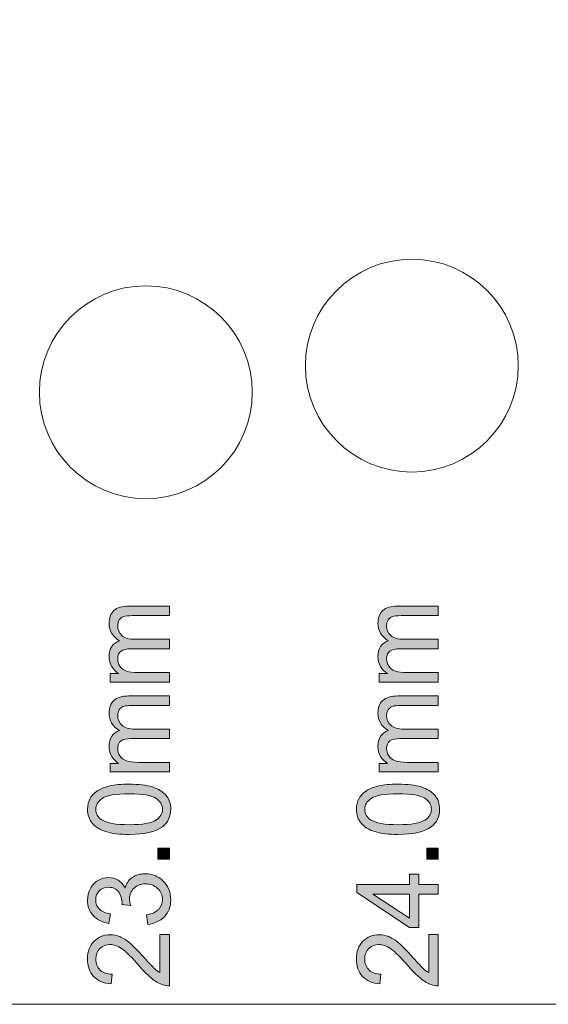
# Model space of a CAD drawing. Header units: millimetres. Extents: x 7 to 595, y -296 to -6.
# Tile 33 of 131: x 43 to 63, y -80 to -43. Entities that reach past the tile are written whole.
import ezdxf

# ---------------------------------------------------------------- set-up
doc = ezdxf.new("R2010")
doc.units = ezdxf.units.MM
doc.header["$MEASUREMENT"] = 0
doc.layers.add('Layer 1', color=7, linetype='Continuous', lineweight=0)

# ---------------------------------------------------------------- blocks, each defined once
blk = doc.blocks.new('Block_1')
at = {"layer": 'Layer 1', "true_color": 0x010101, "transparency": 33554687}
h = blk.add_hatch(color=18, dxfattribs=at)
edge = h.paths.add_edge_path()
edge.add_spline(control_points=[(48.605, -67.422), (48.605, -67.422), (46.385, -67.422), (46.385, -67.422), (46.385, -67.422), (46.385, -67.102), (46.385, -67.102), (46.385, -67.102), (46.698, -67.102), (46.698, -67.102), (46.59, -67.037), (46.502, -66.949), (46.437, -66.839), (46.37, -66.73), (46.338, -66.606), (46.338, -66.466), (46.338, -66.31), (46.372, -66.183), (46.44, -66.084), (46.508, -65.984), (46.603, -65.914), (46.725, -65.873), (46.467, -65.706), (46.338, -65.489), (46.338, -65.222), (46.338, -65.012), (46.398, -64.851), (46.52, -64.739), (46.642, -64.626), (46.83, -64.569), (47.083, -64.569), (47.083, -64.569), (48.605, -64.569), (48.605, -64.569), (48.605, -64.569), (48.605, -64.926), (48.605, -64.926), (48.605, -64.926), (47.208, -64.926), (47.208, -64.926), (47.058, -64.926), (46.949, -64.938), (46.883, -64.961), (46.817, -64.984), (46.764, -65.026), (46.723, -65.087), (46.683, -65.148), (46.663, -65.22), (46.663, -65.301), (46.663, -65.45), (46.715, -65.573), (46.818, -65.671), (46.922, -65.769), (47.088, -65.817), (47.317, -65.817), (47.317, -65.817), (48.605, -65.817), (48.605, -65.817), (48.605, -65.817), (48.605, -66.174), (48.605, -66.174), (48.605, -66.174), (47.164, -66.174), (47.164, -66.174), (46.997, -66.174), (46.872, -66.203), (46.788, -66.261), (46.705, -66.319), (46.663, -66.414), (46.663, -66.546), (46.663, -66.646), (46.691, -66.739), (46.746, -66.824), (46.802, -66.909), (46.883, -66.97), (46.991, -67.009), (47.098, -67.047), (47.253, -67.066), (47.454, -67.066), (47.454, -67.066), (48.605, -67.066), (48.605, -67.066), (48.605, -67.066), (48.605, -67.422), (48.605, -67.422)], knot_values=[0, 0, 0, 0, 1, 1, 1, 2, 2, 2, 3, 3, 3, 4, 4, 4, 5, 5, 5, 6, 6, 6, 7, 7, 7, 8, 8, 8, 9, 9, 9, 10, 10, 10, 11, 11, 11, 12, 12, 12, 13, 13, 13, 14, 14, 14, 15, 15, 15, 16, 16, 16, 17, 17, 17, 18, 18, 18, 19, 19, 19, 20, 20, 20, 21, 21, 21, 22, 22, 22, 23, 23, 23, 24, 24, 24, 25, 25, 25, 26, 26, 26, 27, 27, 27, 28, 28, 28, 28], degree=3, periodic=0)
h = blk.add_hatch(color=18, dxfattribs=at)
edge = h.paths.add_edge_path()
edge.add_spline(control_points=[(58.713, -67.422), (58.713, -67.422), (56.492, -67.422), (56.492, -67.422), (56.492, -67.422), (56.492, -67.102), (56.492, -67.102), (56.492, -67.102), (56.806, -67.102), (56.806, -67.102), (56.697, -67.037), (56.609, -66.949), (56.544, -66.839), (56.478, -66.73), (56.445, -66.606), (56.445, -66.466), (56.445, -66.31), (56.479, -66.183), (56.547, -66.084), (56.615, -65.984), (56.71, -65.914), (56.833, -65.873), (56.574, -65.706), (56.445, -65.489), (56.445, -65.222), (56.445, -65.012), (56.505, -64.851), (56.627, -64.739), (56.749, -64.626), (56.937, -64.569), (57.19, -64.569), (57.19, -64.569), (58.713, -64.569), (58.713, -64.569), (58.713, -64.569), (58.713, -64.926), (58.713, -64.926), (58.713, -64.926), (57.315, -64.926), (57.315, -64.926), (57.165, -64.926), (57.057, -64.938), (56.99, -64.961), (56.924, -64.984), (56.871, -65.026), (56.831, -65.087), (56.79, -65.148), (56.77, -65.22), (56.77, -65.301), (56.77, -65.45), (56.822, -65.573), (56.925, -65.671), (57.03, -65.769), (57.196, -65.817), (57.424, -65.817), (57.424, -65.817), (58.713, -65.817), (58.713, -65.817), (58.713, -65.817), (58.713, -66.174), (58.713, -66.174), (58.713, -66.174), (57.271, -66.174), (57.271, -66.174), (57.104, -66.174), (56.979, -66.203), (56.896, -66.261), (56.812, -66.319), (56.77, -66.414), (56.77, -66.546), (56.77, -66.646), (56.798, -66.739), (56.853, -66.824), (56.909, -66.909), (56.99, -66.97), (57.098, -67.009), (57.205, -67.047), (57.36, -67.066), (57.562, -67.066), (57.562, -67.066), (58.713, -67.066), (58.713, -67.066), (58.713, -67.066), (58.713, -67.422), (58.713, -67.422)], knot_values=[0, 0, 0, 0, 1, 1, 1, 2, 2, 2, 3, 3, 3, 4, 4, 4, 5, 5, 5, 6, 6, 6, 7, 7, 7, 8, 8, 8, 9, 9, 9, 10, 10, 10, 11, 11, 11, 12, 12, 12, 13, 13, 13, 14, 14, 14, 15, 15, 15, 16, 16, 16, 17, 17, 17, 18, 18, 18, 19, 19, 19, 20, 20, 20, 21, 21, 21, 22, 22, 22, 23, 23, 23, 24, 24, 24, 25, 25, 25, 26, 26, 26, 27, 27, 27, 28, 28, 28, 28], degree=3, periodic=0)
h = blk.add_hatch(color=18, dxfattribs=at)
edge = h.paths.add_edge_path()
edge.add_spline(control_points=[(48.605, -70.798), (48.605, -70.798), (46.385, -70.798), (46.385, -70.798), (46.385, -70.798), (46.385, -70.478), (46.385, -70.478), (46.385, -70.478), (46.698, -70.478), (46.698, -70.478), (46.59, -70.412), (46.502, -70.324), (46.437, -70.215), (46.37, -70.106), (46.338, -69.981), (46.338, -69.841), (46.338, -69.686), (46.372, -69.558), (46.44, -69.459), (46.508, -69.36), (46.603, -69.29), (46.725, -69.249), (46.467, -69.082), (46.338, -68.865), (46.338, -68.597), (46.338, -68.388), (46.398, -68.227), (46.52, -68.114), (46.642, -68.002), (46.83, -67.945), (47.083, -67.945), (47.083, -67.945), (48.605, -67.945), (48.605, -67.945), (48.605, -67.945), (48.605, -68.302), (48.605, -68.302), (48.605, -68.302), (47.208, -68.302), (47.208, -68.302), (47.058, -68.302), (46.949, -68.314), (46.883, -68.337), (46.817, -68.36), (46.764, -68.401), (46.723, -68.463), (46.683, -68.524), (46.663, -68.595), (46.663, -68.677), (46.663, -68.826), (46.715, -68.949), (46.818, -69.046), (46.922, -69.144), (47.088, -69.193), (47.317, -69.193), (47.317, -69.193), (48.605, -69.193), (48.605, -69.193), (48.605, -69.193), (48.605, -69.55), (48.605, -69.55), (48.605, -69.55), (47.164, -69.55), (47.164, -69.55), (46.997, -69.55), (46.872, -69.579), (46.788, -69.637), (46.705, -69.695), (46.663, -69.79), (46.663, -69.922), (46.663, -70.022), (46.691, -70.114), (46.746, -70.199), (46.802, -70.284), (46.883, -70.346), (46.991, -70.384), (47.098, -70.422), (47.253, -70.441), (47.454, -70.441), (47.454, -70.441), (48.605, -70.441), (48.605, -70.441), (48.605, -70.441), (48.605, -70.798), (48.605, -70.798)], knot_values=[0, 0, 0, 0, 1, 1, 1, 2, 2, 2, 3, 3, 3, 4, 4, 4, 5, 5, 5, 6, 6, 6, 7, 7, 7, 8, 8, 8, 9, 9, 9, 10, 10, 10, 11, 11, 11, 12, 12, 12, 13, 13, 13, 14, 14, 14, 15, 15, 15, 16, 16, 16, 17, 17, 17, 18, 18, 18, 19, 19, 19, 20, 20, 20, 21, 21, 21, 22, 22, 22, 23, 23, 23, 24, 24, 24, 25, 25, 25, 26, 26, 26, 27, 27, 27, 28, 28, 28, 28], degree=3, periodic=0)
h = blk.add_hatch(color=18, dxfattribs=at)
edge = h.paths.add_edge_path()
edge.add_spline(control_points=[(58.713, -70.798), (58.713, -70.798), (56.492, -70.798), (56.492, -70.798), (56.492, -70.798), (56.492, -70.478), (56.492, -70.478), (56.492, -70.478), (56.806, -70.478), (56.806, -70.478), (56.697, -70.412), (56.609, -70.324), (56.544, -70.215), (56.478, -70.106), (56.445, -69.981), (56.445, -69.841), (56.445, -69.686), (56.479, -69.558), (56.547, -69.459), (56.615, -69.36), (56.71, -69.29), (56.833, -69.249), (56.574, -69.082), (56.445, -68.865), (56.445, -68.597), (56.445, -68.388), (56.505, -68.227), (56.627, -68.114), (56.749, -68.002), (56.937, -67.945), (57.19, -67.945), (57.19, -67.945), (58.713, -67.945), (58.713, -67.945), (58.713, -67.945), (58.713, -68.302), (58.713, -68.302), (58.713, -68.302), (57.315, -68.302), (57.315, -68.302), (57.165, -68.302), (57.057, -68.314), (56.99, -68.337), (56.924, -68.36), (56.871, -68.401), (56.831, -68.463), (56.79, -68.524), (56.77, -68.595), (56.77, -68.677), (56.77, -68.826), (56.822, -68.949), (56.925, -69.046), (57.03, -69.144), (57.196, -69.193), (57.424, -69.193), (57.424, -69.193), (58.713, -69.193), (58.713, -69.193), (58.713, -69.193), (58.713, -69.55), (58.713, -69.55), (58.713, -69.55), (57.271, -69.55), (57.271, -69.55), (57.104, -69.55), (56.979, -69.579), (56.896, -69.637), (56.812, -69.695), (56.77, -69.79), (56.77, -69.922), (56.77, -70.022), (56.798, -70.114), (56.853, -70.199), (56.909, -70.284), (56.99, -70.346), (57.098, -70.384), (57.205, -70.422), (57.36, -70.441), (57.562, -70.441), (57.562, -70.441), (58.713, -70.441), (58.713, -70.441), (58.713, -70.441), (58.713, -70.798), (58.713, -70.798)], knot_values=[0, 0, 0, 0, 1, 1, 1, 2, 2, 2, 3, 3, 3, 4, 4, 4, 5, 5, 5, 6, 6, 6, 7, 7, 7, 8, 8, 8, 9, 9, 9, 10, 10, 10, 11, 11, 11, 12, 12, 12, 13, 13, 13, 14, 14, 14, 15, 15, 15, 16, 16, 16, 17, 17, 17, 18, 18, 18, 19, 19, 19, 20, 20, 20, 21, 21, 21, 22, 22, 22, 23, 23, 23, 24, 24, 24, 25, 25, 25, 26, 26, 26, 27, 27, 27, 28, 28, 28, 28], degree=3, periodic=0)
h = blk.add_hatch(color=18, dxfattribs=at)
edge = h.paths.add_edge_path()
edge.add_spline(control_points=[(47.095, -72.784), (47.599, -72.784), (47.934, -72.729), (48.1, -72.617), (48.266, -72.506), (48.349, -72.368), (48.349, -72.205), (48.349, -72.041), (48.265, -71.903), (48.099, -71.792), (47.932, -71.681), (47.598, -71.625), (47.095, -71.625), (46.591, -71.625), (46.256, -71.681), (46.09, -71.792), (45.924, -71.903), (45.841, -72.042), (45.841, -72.209), (45.841, -72.372), (45.915, -72.503), (46.061, -72.601), (46.247, -72.723), (46.592, -72.784), (47.095, -72.784)], knot_values=[0, 0, 0, 0, 1, 1, 1, 2, 2, 2, 3, 3, 3, 4, 4, 4, 5, 5, 5, 6, 6, 6, 7, 7, 7, 8, 8, 8, 8], degree=3, periodic=0)
edge = h.paths.add_edge_path()
edge.add_spline(control_points=[(47.093, -73.149), (46.732, -73.149), (46.44, -73.114), (46.218, -73.043), (45.997, -72.973), (45.826, -72.868), (45.707, -72.729), (45.588, -72.59), (45.529, -72.415), (45.529, -72.205), (45.529, -72.049), (45.562, -71.913), (45.628, -71.795), (45.694, -71.677), (45.79, -71.58), (45.915, -71.504), (46.039, -71.429), (46.191, -71.369), (46.37, -71.326), (46.549, -71.282), (46.79, -71.26), (47.093, -71.26), (47.453, -71.26), (47.744, -71.296), (47.965, -71.365), (48.187, -71.435), (48.357, -71.539), (48.477, -71.679), (48.597, -71.817), (48.657, -71.993), (48.657, -72.205), (48.657, -72.484), (48.552, -72.703), (48.341, -72.862), (48.085, -73.054), (47.669, -73.149), (47.093, -73.149), (47.093, -73.149), (47.093, -73.149), (47.093, -73.149)], knot_values=[0, 0, 0, 0, 1, 1, 1, 2, 2, 2, 3, 3, 3, 4, 4, 4, 5, 5, 5, 6, 6, 6, 7, 7, 7, 8, 8, 8, 9, 9, 9, 10, 10, 10, 11, 11, 11, 12, 12, 12, 13, 13, 13, 13], degree=3, periodic=0)
h = blk.add_hatch(color=18, dxfattribs=at)
edge = h.paths.add_edge_path()
edge.add_spline(control_points=[(57.202, -72.784), (57.706, -72.784), (58.041, -72.729), (58.207, -72.617), (58.373, -72.506), (58.456, -72.368), (58.456, -72.205), (58.456, -72.041), (58.372, -71.903), (58.206, -71.792), (58.039, -71.681), (57.705, -71.625), (57.202, -71.625), (56.698, -71.625), (56.363, -71.681), (56.197, -71.792), (56.031, -71.903), (55.948, -72.042), (55.948, -72.209), (55.948, -72.372), (56.022, -72.503), (56.168, -72.601), (56.354, -72.723), (56.699, -72.784), (57.202, -72.784)], knot_values=[0, 0, 0, 0, 1, 1, 1, 2, 2, 2, 3, 3, 3, 4, 4, 4, 5, 5, 5, 6, 6, 6, 7, 7, 7, 8, 8, 8, 8], degree=3, periodic=0)
edge = h.paths.add_edge_path()
edge.add_spline(control_points=[(57.201, -73.149), (56.839, -73.149), (56.547, -73.114), (56.326, -73.043), (56.104, -72.973), (55.934, -72.868), (55.814, -72.729), (55.695, -72.59), (55.636, -72.415), (55.636, -72.205), (55.636, -72.049), (55.669, -71.913), (55.735, -71.795), (55.802, -71.677), (55.897, -71.58), (56.022, -71.504), (56.146, -71.429), (56.298, -71.369), (56.477, -71.326), (56.656, -71.282), (56.898, -71.26), (57.201, -71.26), (57.56, -71.26), (57.851, -71.296), (58.072, -71.365), (58.294, -71.435), (58.464, -71.539), (58.584, -71.679), (58.704, -71.817), (58.764, -71.993), (58.764, -72.205), (58.764, -72.484), (58.659, -72.703), (58.449, -72.862), (58.192, -73.054), (57.776, -73.149), (57.201, -73.149), (57.201, -73.149), (57.201, -73.149), (57.201, -73.149)], knot_values=[0, 0, 0, 0, 1, 1, 1, 2, 2, 2, 3, 3, 3, 4, 4, 4, 5, 5, 5, 6, 6, 6, 7, 7, 7, 8, 8, 8, 9, 9, 9, 10, 10, 10, 11, 11, 11, 12, 12, 12, 13, 13, 13, 13], degree=3, periodic=0)
for points in [[(48.605, -74.076), (48.177, -74.076), (48.177, -73.671), (48.605, -73.671)], [(58.713, -74.076), (58.285, -74.076), (58.285, -73.671), (58.713, -73.671)]]:
    blk.add_hatch(color=18, dxfattribs=at).paths.add_polyline_path(points)
h = blk.add_hatch(color=18, dxfattribs=at)
edge = h.paths.add_edge_path()
edge.add_spline(control_points=[(47.792, -76.529), (47.792, -76.529), (47.741, -76.172), (47.741, -76.172), (47.955, -76.131), (48.109, -76.062), (48.203, -75.964), (48.297, -75.866), (48.344, -75.746), (48.344, -75.603), (48.344, -75.434), (48.283, -75.292), (48.16, -75.177), (48.038, -75.062), (47.886, -75.005), (47.705, -75.005), (47.532, -75.005), (47.389, -75.058), (47.277, -75.166), (47.165, -75.272), (47.108, -75.408), (47.108, -75.574), (47.108, -75.641), (47.123, -75.725), (47.151, -75.825), (47.151, -75.825), (46.821, -75.786), (46.821, -75.786), (46.824, -75.762), (46.825, -75.742), (46.825, -75.728), (46.825, -75.576), (46.783, -75.439), (46.7, -75.317), (46.616, -75.195), (46.488, -75.135), (46.315, -75.135), (46.177, -75.135), (46.063, -75.179), (45.972, -75.268), (45.882, -75.356), (45.837, -75.47), (45.837, -75.61), (45.837, -75.749), (45.883, -75.865), (45.976, -75.957), (46.069, -76.05), (46.208, -76.109), (46.393, -76.135), (46.393, -76.135), (46.325, -76.492), (46.325, -76.492), (46.072, -76.448), (45.876, -76.35), (45.737, -76.195), (45.598, -76.041), (45.529, -75.848), (45.529, -75.619), (45.529, -75.461), (45.565, -75.315), (45.637, -75.182), (45.708, -75.048), (45.806, -74.946), (45.929, -74.876), (46.053, -74.805), (46.184, -74.77), (46.323, -74.77), (46.455, -74.77), (46.575, -74.804), (46.683, -74.87), (46.792, -74.938), (46.878, -75.038), (46.942, -75.17), (46.984, -74.998), (47.071, -74.865), (47.203, -74.77), (47.334, -74.675), (47.499, -74.628), (47.697, -74.628), (47.964, -74.628), (48.192, -74.721), (48.378, -74.905), (48.564, -75.09), (48.657, -75.324), (48.657, -75.606), (48.657, -75.861), (48.576, -76.072), (48.416, -76.24), (48.255, -76.409), (48.048, -76.505), (47.792, -76.529)], knot_values=[0, 0, 0, 0, 1, 1, 1, 2, 2, 2, 3, 3, 3, 4, 4, 4, 5, 5, 5, 6, 6, 6, 7, 7, 7, 8, 8, 8, 9, 9, 9, 10, 10, 10, 11, 11, 11, 12, 12, 12, 13, 13, 13, 14, 14, 14, 15, 15, 15, 16, 16, 16, 17, 17, 17, 18, 18, 18, 19, 19, 19, 20, 20, 20, 21, 21, 21, 22, 22, 22, 23, 23, 23, 24, 24, 24, 25, 25, 25, 26, 26, 26, 27, 27, 27, 28, 28, 28, 29, 29, 29, 30, 30, 30, 30], degree=3, periodic=0)
h = blk.add_hatch(color=18, dxfattribs=at)
edge = h.paths.add_edge_path()
edge.add_spline(control_points=[(57.634, -75.39), (57.634, -75.39), (56.256, -75.39), (56.256, -75.39), (56.256, -75.39), (57.634, -76.3), (57.634, -76.3), (57.634, -76.3), (57.634, -75.39), (57.634, -75.39)], knot_values=[0, 0, 0, 0, 1, 1, 1, 2, 2, 2, 3, 3, 3, 3], degree=3, periodic=0)
edge = h.paths.add_edge_path()
edge.add_spline(control_points=[(58.713, -75.39), (58.713, -75.39), (57.981, -75.39), (57.981, -75.39), (57.981, -75.39), (57.981, -76.65), (57.981, -76.65), (57.981, -76.65), (57.634, -76.65), (57.634, -76.65), (57.634, -76.65), (55.649, -75.325), (55.649, -75.325), (55.649, -75.325), (55.649, -75.033), (55.649, -75.033), (55.649, -75.033), (57.634, -75.033), (57.634, -75.033), (57.634, -75.033), (57.634, -74.64), (57.634, -74.64), (57.634, -74.64), (57.981, -74.64), (57.981, -74.64), (57.981, -74.64), (57.981, -75.033), (57.981, -75.033), (57.981, -75.033), (58.713, -75.033), (58.713, -75.033), (58.713, -75.033), (58.713, -75.39), (58.713, -75.39), (58.713, -75.39), (58.713, -75.39), (58.713, -75.39)], knot_values=[0, 0, 0, 0, 1, 1, 1, 2, 2, 2, 3, 3, 3, 4, 4, 4, 5, 5, 5, 6, 6, 6, 7, 7, 7, 8, 8, 8, 9, 9, 9, 10, 10, 10, 11, 11, 11, 12, 12, 12, 12], degree=3, periodic=0)
h = blk.add_hatch(color=18, dxfattribs=at)
edge = h.paths.add_edge_path()
edge.add_spline(control_points=[(48.246, -76.914), (48.246, -76.914), (48.605, -76.914), (48.605, -76.914), (48.605, -76.914), (48.605, -78.835), (48.605, -78.835), (48.515, -78.838), (48.428, -78.824), (48.344, -78.793), (48.206, -78.744), (48.07, -78.665), (47.936, -78.556), (47.803, -78.447), (47.649, -78.292), (47.474, -78.09), (47.201, -77.776), (46.985, -77.563), (46.825, -77.451), (46.666, -77.339), (46.514, -77.283), (46.372, -77.283), (46.223, -77.283), (46.097, -77.334), (45.995, -77.435), (45.893, -77.536), (45.841, -77.669), (45.841, -77.831), (45.841, -78.004), (45.895, -78.141), (46.004, -78.245), (46.111, -78.348), (46.261, -78.4), (46.453, -78.401), (46.453, -78.401), (46.415, -78.766), (46.415, -78.766), (46.126, -78.741), (45.907, -78.647), (45.756, -78.483), (45.604, -78.319), (45.529, -78.1), (45.529, -77.823), (45.529, -77.545), (45.61, -77.324), (45.773, -77.162), (45.937, -76.999), (46.139, -76.918), (46.38, -76.918), (46.503, -76.918), (46.624, -76.942), (46.742, -76.99), (46.861, -77.037), (46.986, -77.116), (47.117, -77.226), (47.247, -77.337), (47.428, -77.52), (47.656, -77.775), (47.846, -77.989), (47.974, -78.127), (48.042, -78.188), (48.11, -78.249), (48.177, -78.299), (48.246, -78.339), (48.246, -78.339), (48.246, -76.914), (48.246, -76.914)], knot_values=[0, 0, 0, 0, 1, 1, 1, 2, 2, 2, 3, 3, 3, 4, 4, 4, 5, 5, 5, 6, 6, 6, 7, 7, 7, 8, 8, 8, 9, 9, 9, 10, 10, 10, 11, 11, 11, 12, 12, 12, 13, 13, 13, 14, 14, 14, 15, 15, 15, 16, 16, 16, 17, 17, 17, 18, 18, 18, 19, 19, 19, 20, 20, 20, 21, 21, 21, 22, 22, 22, 22], degree=3, periodic=0)
h = blk.add_hatch(color=18, dxfattribs=at)
edge = h.paths.add_edge_path()
edge.add_spline(control_points=[(58.353, -76.914), (58.353, -76.914), (58.713, -76.914), (58.713, -76.914), (58.713, -76.914), (58.713, -78.835), (58.713, -78.835), (58.622, -78.838), (58.535, -78.824), (58.451, -78.793), (58.313, -78.744), (58.177, -78.665), (58.044, -78.556), (57.91, -78.447), (57.756, -78.292), (57.581, -78.09), (57.308, -77.776), (57.092, -77.563), (56.933, -77.451), (56.773, -77.339), (56.622, -77.283), (56.479, -77.283), (56.33, -77.283), (56.204, -77.334), (56.102, -77.435), (56, -77.536), (55.948, -77.669), (55.948, -77.831), (55.948, -78.004), (56.003, -78.141), (56.111, -78.245), (56.219, -78.348), (56.369, -78.4), (56.56, -78.401), (56.56, -78.401), (56.522, -78.766), (56.522, -78.766), (56.234, -78.741), (56.014, -78.647), (55.863, -78.483), (55.712, -78.319), (55.636, -78.1), (55.636, -77.823), (55.636, -77.545), (55.717, -77.324), (55.881, -77.162), (56.044, -76.999), (56.247, -76.918), (56.488, -76.918), (56.61, -76.918), (56.731, -76.942), (56.849, -76.99), (56.968, -77.037), (57.093, -77.116), (57.224, -77.226), (57.355, -77.337), (57.535, -77.52), (57.763, -77.775), (57.953, -77.989), (58.081, -78.127), (58.149, -78.188), (58.217, -78.249), (58.285, -78.299), (58.353, -78.339), (58.353, -78.339), (58.353, -76.914), (58.353, -76.914)], knot_values=[0, 0, 0, 0, 1, 1, 1, 2, 2, 2, 3, 3, 3, 4, 4, 4, 5, 5, 5, 6, 6, 6, 7, 7, 7, 8, 8, 8, 9, 9, 9, 10, 10, 10, 11, 11, 11, 12, 12, 12, 13, 13, 13, 14, 14, 14, 15, 15, 15, 16, 16, 16, 17, 17, 17, 18, 18, 18, 19, 19, 19, 20, 20, 20, 21, 21, 21, 22, 22, 22, 22], degree=3, periodic=0)
at = {"layer": 'Layer 1'}
for points in [[(48.605, -74.076), (48.177, -74.076), (48.177, -73.671), (48.605, -73.671)], [(58.713, -74.076), (58.285, -74.076), (58.285, -73.671), (58.713, -73.671)]]:
    blk.add_lwpolyline(points, close=True, dxfattribs=at)
for points, knots in [([(48.605, -67.422), (48.605, -67.422), (46.385, -67.422), (46.385, -67.422), (46.385, -67.422), (46.385, -67.102), (46.385, -67.102), (46.385, -67.102), (46.698, -67.102), (46.698, -67.102), (46.59, -67.037), (46.502, -66.949), (46.437, -66.839), (46.37, -66.73), (46.338, -66.606), (46.338, -66.466), (46.338, -66.31), (46.372, -66.183), (46.44, -66.084), (46.508, -65.984), (46.603, -65.914), (46.725, -65.873), (46.467, -65.706), (46.338, -65.489), (46.338, -65.222), (46.338, -65.012), (46.398, -64.851), (46.52, -64.739), (46.642, -64.626), (46.83, -64.569), (47.083, -64.569), (47.083, -64.569), (48.605, -64.569), (48.605, -64.569), (48.605, -64.569), (48.605, -64.926), (48.605, -64.926), (48.605, -64.926), (47.208, -64.926), (47.208, -64.926), (47.058, -64.926), (46.949, -64.938), (46.883, -64.961), (46.817, -64.984), (46.764, -65.026), (46.723, -65.087), (46.683, -65.148), (46.663, -65.22), (46.663, -65.301), (46.663, -65.45), (46.715, -65.573), (46.818, -65.671), (46.922, -65.769), (47.088, -65.817), (47.317, -65.817), (47.317, -65.817), (48.605, -65.817), (48.605, -65.817), (48.605, -65.817), (48.605, -66.174), (48.605, -66.174), (48.605, -66.174), (47.164, -66.174), (47.164, -66.174), (46.997, -66.174), (46.872, -66.203), (46.788, -66.261), (46.705, -66.319), (46.663, -66.414), (46.663, -66.546), (46.663, -66.646), (46.691, -66.739), (46.746, -66.824), (46.802, -66.909), (46.883, -66.97), (46.991, -67.009), (47.098, -67.047), (47.253, -67.066), (47.454, -67.066), (47.454, -67.066), (48.605, -67.066), (48.605, -67.066), (48.605, -67.066), (48.605, -67.422), (48.605, -67.422)], [0, 0, 0, 0, 1, 1, 1, 2, 2, 2, 3, 3, 3, 4, 4, 4, 5, 5, 5, 6, 6, 6, 7, 7, 7, 8, 8, 8, 9, 9, 9, 10, 10, 10, 11, 11, 11, 12, 12, 12, 13, 13, 13, 14, 14, 14, 15, 15, 15, 16, 16, 16, 17, 17, 17, 18, 18, 18, 19, 19, 19, 20, 20, 20, 21, 21, 21, 22, 22, 22, 23, 23, 23, 24, 24, 24, 25, 25, 25, 26, 26, 26, 27, 27, 27, 28, 28, 28, 28]), ([(58.713, -67.422), (58.713, -67.422), (56.492, -67.422), (56.492, -67.422), (56.492, -67.422), (56.492, -67.102), (56.492, -67.102), (56.492, -67.102), (56.806, -67.102), (56.806, -67.102), (56.697, -67.037), (56.609, -66.949), (56.544, -66.839), (56.478, -66.73), (56.445, -66.606), (56.445, -66.466), (56.445, -66.31), (56.479, -66.183), (56.547, -66.084), (56.615, -65.984), (56.71, -65.914), (56.833, -65.873), (56.574, -65.706), (56.445, -65.489), (56.445, -65.222), (56.445, -65.012), (56.505, -64.851), (56.627, -64.739), (56.749, -64.626), (56.937, -64.569), (57.19, -64.569), (57.19, -64.569), (58.713, -64.569), (58.713, -64.569), (58.713, -64.569), (58.713, -64.926), (58.713, -64.926), (58.713, -64.926), (57.315, -64.926), (57.315, -64.926), (57.165, -64.926), (57.057, -64.938), (56.99, -64.961), (56.924, -64.984), (56.871, -65.026), (56.831, -65.087), (56.79, -65.148), (56.77, -65.22), (56.77, -65.301), (56.77, -65.45), (56.822, -65.573), (56.925, -65.671), (57.03, -65.769), (57.196, -65.817), (57.424, -65.817), (57.424, -65.817), (58.713, -65.817), (58.713, -65.817), (58.713, -65.817), (58.713, -66.174), (58.713, -66.174), (58.713, -66.174), (57.271, -66.174), (57.271, -66.174), (57.104, -66.174), (56.979, -66.203), (56.896, -66.261), (56.812, -66.319), (56.77, -66.414), (56.77, -66.546), (56.77, -66.646), (56.798, -66.739), (56.853, -66.824), (56.909, -66.909), (56.99, -66.97), (57.098, -67.009), (57.205, -67.047), (57.36, -67.066), (57.562, -67.066), (57.562, -67.066), (58.713, -67.066), (58.713, -67.066), (58.713, -67.066), (58.713, -67.422), (58.713, -67.422)], [0, 0, 0, 0, 1, 1, 1, 2, 2, 2, 3, 3, 3, 4, 4, 4, 5, 5, 5, 6, 6, 6, 7, 7, 7, 8, 8, 8, 9, 9, 9, 10, 10, 10, 11, 11, 11, 12, 12, 12, 13, 13, 13, 14, 14, 14, 15, 15, 15, 16, 16, 16, 17, 17, 17, 18, 18, 18, 19, 19, 19, 20, 20, 20, 21, 21, 21, 22, 22, 22, 23, 23, 23, 24, 24, 24, 25, 25, 25, 26, 26, 26, 27, 27, 27, 28, 28, 28, 28]), ([(48.605, -70.798), (48.605, -70.798), (46.385, -70.798), (46.385, -70.798), (46.385, -70.798), (46.385, -70.478), (46.385, -70.478), (46.385, -70.478), (46.698, -70.478), (46.698, -70.478), (46.59, -70.412), (46.502, -70.324), (46.437, -70.215), (46.37, -70.106), (46.338, -69.981), (46.338, -69.841), (46.338, -69.686), (46.372, -69.558), (46.44, -69.459), (46.508, -69.36), (46.603, -69.29), (46.725, -69.249), (46.467, -69.082), (46.338, -68.865), (46.338, -68.597), (46.338, -68.388), (46.398, -68.227), (46.52, -68.114), (46.642, -68.002), (46.83, -67.945), (47.083, -67.945), (47.083, -67.945), (48.605, -67.945), (48.605, -67.945), (48.605, -67.945), (48.605, -68.302), (48.605, -68.302), (48.605, -68.302), (47.208, -68.302), (47.208, -68.302), (47.058, -68.302), (46.949, -68.314), (46.883, -68.337), (46.817, -68.36), (46.764, -68.401), (46.723, -68.463), (46.683, -68.524), (46.663, -68.595), (46.663, -68.677), (46.663, -68.826), (46.715, -68.949), (46.818, -69.046), (46.922, -69.144), (47.088, -69.193), (47.317, -69.193), (47.317, -69.193), (48.605, -69.193), (48.605, -69.193), (48.605, -69.193), (48.605, -69.55), (48.605, -69.55), (48.605, -69.55), (47.164, -69.55), (47.164, -69.55), (46.997, -69.55), (46.872, -69.579), (46.788, -69.637), (46.705, -69.695), (46.663, -69.79), (46.663, -69.922), (46.663, -70.022), (46.691, -70.114), (46.746, -70.199), (46.802, -70.284), (46.883, -70.346), (46.991, -70.384), (47.098, -70.422), (47.253, -70.441), (47.454, -70.441), (47.454, -70.441), (48.605, -70.441), (48.605, -70.441), (48.605, -70.441), (48.605, -70.798), (48.605, -70.798)], [0, 0, 0, 0, 1, 1, 1, 2, 2, 2, 3, 3, 3, 4, 4, 4, 5, 5, 5, 6, 6, 6, 7, 7, 7, 8, 8, 8, 9, 9, 9, 10, 10, 10, 11, 11, 11, 12, 12, 12, 13, 13, 13, 14, 14, 14, 15, 15, 15, 16, 16, 16, 17, 17, 17, 18, 18, 18, 19, 19, 19, 20, 20, 20, 21, 21, 21, 22, 22, 22, 23, 23, 23, 24, 24, 24, 25, 25, 25, 26, 26, 26, 27, 27, 27, 28, 28, 28, 28]), ([(58.713, -70.798), (58.713, -70.798), (56.492, -70.798), (56.492, -70.798), (56.492, -70.798), (56.492, -70.478), (56.492, -70.478), (56.492, -70.478), (56.806, -70.478), (56.806, -70.478), (56.697, -70.412), (56.609, -70.324), (56.544, -70.215), (56.478, -70.106), (56.445, -69.981), (56.445, -69.841), (56.445, -69.686), (56.479, -69.558), (56.547, -69.459), (56.615, -69.36), (56.71, -69.29), (56.833, -69.249), (56.574, -69.082), (56.445, -68.865), (56.445, -68.597), (56.445, -68.388), (56.505, -68.227), (56.627, -68.114), (56.749, -68.002), (56.937, -67.945), (57.19, -67.945), (57.19, -67.945), (58.713, -67.945), (58.713, -67.945), (58.713, -67.945), (58.713, -68.302), (58.713, -68.302), (58.713, -68.302), (57.315, -68.302), (57.315, -68.302), (57.165, -68.302), (57.057, -68.314), (56.99, -68.337), (56.924, -68.36), (56.871, -68.401), (56.831, -68.463), (56.79, -68.524), (56.77, -68.595), (56.77, -68.677), (56.77, -68.826), (56.822, -68.949), (56.925, -69.046), (57.03, -69.144), (57.196, -69.193), (57.424, -69.193), (57.424, -69.193), (58.713, -69.193), (58.713, -69.193), (58.713, -69.193), (58.713, -69.55), (58.713, -69.55), (58.713, -69.55), (57.271, -69.55), (57.271, -69.55), (57.104, -69.55), (56.979, -69.579), (56.896, -69.637), (56.812, -69.695), (56.77, -69.79), (56.77, -69.922), (56.77, -70.022), (56.798, -70.114), (56.853, -70.199), (56.909, -70.284), (56.99, -70.346), (57.098, -70.384), (57.205, -70.422), (57.36, -70.441), (57.562, -70.441), (57.562, -70.441), (58.713, -70.441), (58.713, -70.441), (58.713, -70.441), (58.713, -70.798), (58.713, -70.798)], [0, 0, 0, 0, 1, 1, 1, 2, 2, 2, 3, 3, 3, 4, 4, 4, 5, 5, 5, 6, 6, 6, 7, 7, 7, 8, 8, 8, 9, 9, 9, 10, 10, 10, 11, 11, 11, 12, 12, 12, 13, 13, 13, 14, 14, 14, 15, 15, 15, 16, 16, 16, 17, 17, 17, 18, 18, 18, 19, 19, 19, 20, 20, 20, 21, 21, 21, 22, 22, 22, 23, 23, 23, 24, 24, 24, 25, 25, 25, 26, 26, 26, 27, 27, 27, 28, 28, 28, 28]), ([(47.093, -73.149), (46.732, -73.149), (46.44, -73.114), (46.218, -73.043), (45.997, -72.973), (45.826, -72.868), (45.707, -72.729), (45.588, -72.59), (45.529, -72.415), (45.529, -72.205), (45.529, -72.049), (45.562, -71.913), (45.628, -71.795), (45.694, -71.677), (45.79, -71.58), (45.915, -71.504), (46.039, -71.429), (46.191, -71.369), (46.37, -71.326), (46.549, -71.282), (46.79, -71.26), (47.093, -71.26), (47.453, -71.26), (47.744, -71.296), (47.965, -71.365), (48.187, -71.435), (48.357, -71.539), (48.477, -71.679), (48.597, -71.817), (48.657, -71.993), (48.657, -72.205), (48.657, -72.484), (48.552, -72.703), (48.341, -72.862), (48.085, -73.054), (47.669, -73.149), (47.093, -73.149), (47.093, -73.149), (47.093, -73.149), (47.093, -73.149)], [0, 0, 0, 0, 1, 1, 1, 2, 2, 2, 3, 3, 3, 4, 4, 4, 5, 5, 5, 6, 6, 6, 7, 7, 7, 8, 8, 8, 9, 9, 9, 10, 10, 10, 11, 11, 11, 12, 12, 12, 13, 13, 13, 13]), ([(57.201, -73.149), (56.839, -73.149), (56.547, -73.114), (56.326, -73.043), (56.104, -72.973), (55.934, -72.868), (55.814, -72.729), (55.695, -72.59), (55.636, -72.415), (55.636, -72.205), (55.636, -72.049), (55.669, -71.913), (55.735, -71.795), (55.802, -71.677), (55.897, -71.58), (56.022, -71.504), (56.146, -71.429), (56.298, -71.369), (56.477, -71.326), (56.656, -71.282), (56.898, -71.26), (57.201, -71.26), (57.56, -71.26), (57.851, -71.296), (58.072, -71.365), (58.294, -71.435), (58.464, -71.539), (58.584, -71.679), (58.704, -71.817), (58.764, -71.993), (58.764, -72.205), (58.764, -72.484), (58.659, -72.703), (58.449, -72.862), (58.192, -73.054), (57.776, -73.149), (57.201, -73.149), (57.201, -73.149), (57.201, -73.149), (57.201, -73.149)], [0, 0, 0, 0, 1, 1, 1, 2, 2, 2, 3, 3, 3, 4, 4, 4, 5, 5, 5, 6, 6, 6, 7, 7, 7, 8, 8, 8, 9, 9, 9, 10, 10, 10, 11, 11, 11, 12, 12, 12, 13, 13, 13, 13]), ([(47.095, -72.784), (47.599, -72.784), (47.934, -72.729), (48.1, -72.617), (48.266, -72.506), (48.349, -72.368), (48.349, -72.205), (48.349, -72.041), (48.265, -71.903), (48.099, -71.792), (47.932, -71.681), (47.598, -71.625), (47.095, -71.625), (46.591, -71.625), (46.256, -71.681), (46.09, -71.792), (45.924, -71.903), (45.841, -72.042), (45.841, -72.209), (45.841, -72.372), (45.915, -72.503), (46.061, -72.601), (46.247, -72.723), (46.592, -72.784), (47.095, -72.784)], [0, 0, 0, 0, 1, 1, 1, 2, 2, 2, 3, 3, 3, 4, 4, 4, 5, 5, 5, 6, 6, 6, 7, 7, 7, 8, 8, 8, 8]), ([(57.202, -72.784), (57.706, -72.784), (58.041, -72.729), (58.207, -72.617), (58.373, -72.506), (58.456, -72.368), (58.456, -72.205), (58.456, -72.041), (58.372, -71.903), (58.206, -71.792), (58.039, -71.681), (57.705, -71.625), (57.202, -71.625), (56.698, -71.625), (56.363, -71.681), (56.197, -71.792), (56.031, -71.903), (55.948, -72.042), (55.948, -72.209), (55.948, -72.372), (56.022, -72.503), (56.168, -72.601), (56.354, -72.723), (56.699, -72.784), (57.202, -72.784)], [0, 0, 0, 0, 1, 1, 1, 2, 2, 2, 3, 3, 3, 4, 4, 4, 5, 5, 5, 6, 6, 6, 7, 7, 7, 8, 8, 8, 8]), ([(47.792, -76.529), (47.792, -76.529), (47.741, -76.172), (47.741, -76.172), (47.955, -76.131), (48.109, -76.062), (48.203, -75.964), (48.297, -75.866), (48.344, -75.746), (48.344, -75.603), (48.344, -75.434), (48.283, -75.292), (48.16, -75.177), (48.038, -75.062), (47.886, -75.005), (47.705, -75.005), (47.532, -75.005), (47.389, -75.058), (47.277, -75.166), (47.165, -75.272), (47.108, -75.408), (47.108, -75.574), (47.108, -75.641), (47.123, -75.725), (47.151, -75.825), (47.151, -75.825), (46.821, -75.786), (46.821, -75.786), (46.824, -75.762), (46.825, -75.742), (46.825, -75.728), (46.825, -75.576), (46.783, -75.439), (46.7, -75.317), (46.616, -75.195), (46.488, -75.135), (46.315, -75.135), (46.177, -75.135), (46.063, -75.179), (45.972, -75.268), (45.882, -75.356), (45.837, -75.47), (45.837, -75.61), (45.837, -75.749), (45.883, -75.865), (45.976, -75.957), (46.069, -76.05), (46.208, -76.109), (46.393, -76.135), (46.393, -76.135), (46.325, -76.492), (46.325, -76.492), (46.072, -76.448), (45.876, -76.35), (45.737, -76.195), (45.598, -76.041), (45.529, -75.848), (45.529, -75.619), (45.529, -75.461), (45.565, -75.315), (45.637, -75.182), (45.708, -75.048), (45.806, -74.946), (45.929, -74.876), (46.053, -74.805), (46.184, -74.77), (46.323, -74.77), (46.455, -74.77), (46.575, -74.804), (46.683, -74.87), (46.792, -74.938), (46.878, -75.038), (46.942, -75.17), (46.984, -74.998), (47.071, -74.865), (47.203, -74.77), (47.334, -74.675), (47.499, -74.628), (47.697, -74.628), (47.964, -74.628), (48.192, -74.721), (48.378, -74.905), (48.564, -75.09), (48.657, -75.324), (48.657, -75.606), (48.657, -75.861), (48.576, -76.072), (48.416, -76.24), (48.255, -76.409), (48.048, -76.505), (47.792, -76.529)], [0, 0, 0, 0, 1, 1, 1, 2, 2, 2, 3, 3, 3, 4, 4, 4, 5, 5, 5, 6, 6, 6, 7, 7, 7, 8, 8, 8, 9, 9, 9, 10, 10, 10, 11, 11, 11, 12, 12, 12, 13, 13, 13, 14, 14, 14, 15, 15, 15, 16, 16, 16, 17, 17, 17, 18, 18, 18, 19, 19, 19, 20, 20, 20, 21, 21, 21, 22, 22, 22, 23, 23, 23, 24, 24, 24, 25, 25, 25, 26, 26, 26, 27, 27, 27, 28, 28, 28, 29, 29, 29, 30, 30, 30, 30]), ([(58.713, -75.39), (58.713, -75.39), (57.981, -75.39), (57.981, -75.39), (57.981, -75.39), (57.981, -76.65), (57.981, -76.65), (57.981, -76.65), (57.634, -76.65), (57.634, -76.65), (57.634, -76.65), (55.649, -75.325), (55.649, -75.325), (55.649, -75.325), (55.649, -75.033), (55.649, -75.033), (55.649, -75.033), (57.634, -75.033), (57.634, -75.033), (57.634, -75.033), (57.634, -74.64), (57.634, -74.64), (57.634, -74.64), (57.981, -74.64), (57.981, -74.64), (57.981, -74.64), (57.981, -75.033), (57.981, -75.033), (57.981, -75.033), (58.713, -75.033), (58.713, -75.033), (58.713, -75.033), (58.713, -75.39), (58.713, -75.39), (58.713, -75.39), (58.713, -75.39), (58.713, -75.39)], [0, 0, 0, 0, 1, 1, 1, 2, 2, 2, 3, 3, 3, 4, 4, 4, 5, 5, 5, 6, 6, 6, 7, 7, 7, 8, 8, 8, 9, 9, 9, 10, 10, 10, 11, 11, 11, 12, 12, 12, 12]), ([(57.634, -75.39), (57.634, -75.39), (56.256, -75.39), (56.256, -75.39), (56.256, -75.39), (57.634, -76.3), (57.634, -76.3), (57.634, -76.3), (57.634, -75.39), (57.634, -75.39)], [0, 0, 0, 0, 1, 1, 1, 2, 2, 2, 3, 3, 3, 3]), ([(48.246, -76.914), (48.246, -76.914), (48.605, -76.914), (48.605, -76.914), (48.605, -76.914), (48.605, -78.835), (48.605, -78.835), (48.515, -78.838), (48.428, -78.824), (48.344, -78.793), (48.206, -78.744), (48.07, -78.665), (47.936, -78.556), (47.803, -78.447), (47.649, -78.292), (47.474, -78.09), (47.201, -77.776), (46.985, -77.563), (46.825, -77.451), (46.666, -77.339), (46.514, -77.283), (46.372, -77.283), (46.223, -77.283), (46.097, -77.334), (45.995, -77.435), (45.893, -77.536), (45.841, -77.669), (45.841, -77.831), (45.841, -78.004), (45.895, -78.141), (46.004, -78.245), (46.111, -78.348), (46.261, -78.4), (46.453, -78.401), (46.453, -78.401), (46.415, -78.766), (46.415, -78.766), (46.126, -78.741), (45.907, -78.647), (45.756, -78.483), (45.604, -78.319), (45.529, -78.1), (45.529, -77.823), (45.529, -77.545), (45.61, -77.324), (45.773, -77.162), (45.937, -76.999), (46.139, -76.918), (46.38, -76.918), (46.503, -76.918), (46.624, -76.942), (46.742, -76.99), (46.861, -77.037), (46.986, -77.116), (47.117, -77.226), (47.247, -77.337), (47.428, -77.52), (47.656, -77.775), (47.846, -77.989), (47.974, -78.127), (48.042, -78.188), (48.11, -78.249), (48.177, -78.299), (48.246, -78.339), (48.246, -78.339), (48.246, -76.914), (48.246, -76.914)], [0, 0, 0, 0, 1, 1, 1, 2, 2, 2, 3, 3, 3, 4, 4, 4, 5, 5, 5, 6, 6, 6, 7, 7, 7, 8, 8, 8, 9, 9, 9, 10, 10, 10, 11, 11, 11, 12, 12, 12, 13, 13, 13, 14, 14, 14, 15, 15, 15, 16, 16, 16, 17, 17, 17, 18, 18, 18, 19, 19, 19, 20, 20, 20, 21, 21, 21, 22, 22, 22, 22]), ([(58.353, -76.914), (58.353, -76.914), (58.713, -76.914), (58.713, -76.914), (58.713, -76.914), (58.713, -78.835), (58.713, -78.835), (58.622, -78.838), (58.535, -78.824), (58.451, -78.793), (58.313, -78.744), (58.177, -78.665), (58.044, -78.556), (57.91, -78.447), (57.756, -78.292), (57.581, -78.09), (57.308, -77.776), (57.092, -77.563), (56.933, -77.451), (56.773, -77.339), (56.622, -77.283), (56.479, -77.283), (56.33, -77.283), (56.204, -77.334), (56.102, -77.435), (56, -77.536), (55.948, -77.669), (55.948, -77.831), (55.948, -78.004), (56.003, -78.141), (56.111, -78.245), (56.219, -78.348), (56.369, -78.4), (56.56, -78.401), (56.56, -78.401), (56.522, -78.766), (56.522, -78.766), (56.234, -78.741), (56.014, -78.647), (55.863, -78.483), (55.712, -78.319), (55.636, -78.1), (55.636, -77.823), (55.636, -77.545), (55.717, -77.324), (55.881, -77.162), (56.044, -76.999), (56.247, -76.918), (56.488, -76.918), (56.61, -76.918), (56.731, -76.942), (56.849, -76.99), (56.968, -77.037), (57.093, -77.116), (57.224, -77.226), (57.355, -77.337), (57.535, -77.52), (57.763, -77.775), (57.953, -77.989), (58.081, -78.127), (58.149, -78.188), (58.217, -78.249), (58.285, -78.299), (58.353, -78.339), (58.353, -78.339), (58.353, -76.914), (58.353, -76.914)], [0, 0, 0, 0, 1, 1, 1, 2, 2, 2, 3, 3, 3, 4, 4, 4, 5, 5, 5, 6, 6, 6, 7, 7, 7, 8, 8, 8, 9, 9, 9, 10, 10, 10, 11, 11, 11, 12, 12, 12, 13, 13, 13, 14, 14, 14, 15, 15, 15, 16, 16, 16, 17, 17, 17, 18, 18, 18, 19, 19, 19, 20, 20, 20, 21, 21, 21, 22, 22, 22, 22])]:
    blk.add_open_spline(points, degree=3, knots=knots, dxfattribs=at)
blk = doc.blocks.new('Block_0')
at = {"layer": 'Layer 1', "color": 240, "lineweight": 0, "true_color": 0xed2224}
for points, knots in [([(13.607, -5.532), (13.607, -5.532), (161.807, -5.532), (161.807, -5.532), (164.557, -5.532), (166.807, -7.782), (166.807, -10.532), (166.807, -10.532), (166.807, -79.532), (166.807, -79.532), (166.807, -79.532), (8.607, -79.532), (8.607, -79.532), (8.607, -79.532), (8.607, -10.532), (8.607, -10.532), (8.607, -7.782), (10.857, -5.532), (13.607, -5.532)], [0, 0, 0, 0, 1, 1, 1, 2, 2, 2, 3, 3, 3, 4, 4, 4, 5, 5, 5, 6, 6, 6, 6]), ([(57.72, -59.532), (59.923, -59.532), (61.72, -57.736), (61.72, -55.532), (61.72, -53.329), (59.923, -51.532), (57.72, -51.532), (55.517, -51.532), (53.72, -53.329), (53.72, -55.532), (53.72, -57.736), (55.517, -59.532), (57.72, -59.532)], [0, 0, 0, 0, 1, 1, 1, 2, 2, 2, 3, 3, 3, 4, 4, 4, 4]), ([(47.72, -60.532), (49.923, -60.532), (51.72, -58.736), (51.72, -56.532), (51.72, -54.329), (49.923, -52.532), (47.72, -52.532), (45.517, -52.532), (43.72, -54.329), (43.72, -56.532), (43.72, -58.736), (45.517, -60.532), (47.72, -60.532)], [0, 0, 0, 0, 1, 1, 1, 2, 2, 2, 3, 3, 3, 4, 4, 4, 4])]:
    blk.add_open_spline(points, degree=3, knots=knots, dxfattribs=at)
at = {"layer": 'Layer 1'}
blk.add_blockref('Block_1', (0, 0), dxfattribs=at)

msp = doc.modelspace()

# ---------------------------------------------------------------- block references
at = {"layer": 'Layer 1'}
msp.add_blockref('Block_0', (0, 0), dxfattribs=at)

doc.saveas('drawing.dxf')
